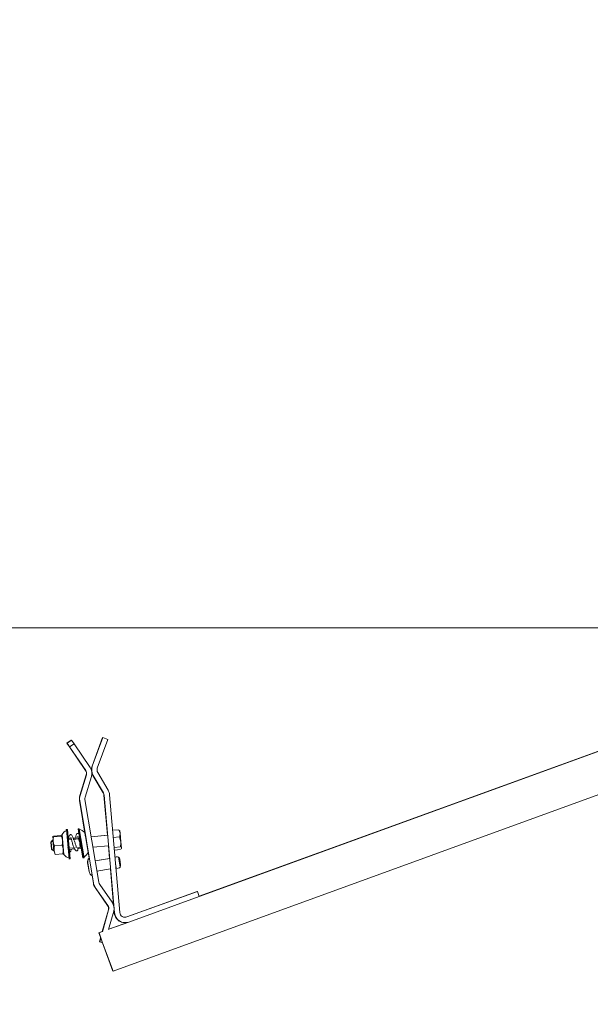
# Model space of a CAD drawing. Header units: millimetres. Extents: x -2674 to -2203, y -551 to -52.
# Tile 59 of 138: x -2342.28 to -2339.07, y -81.57 to -76.03. Entities that reach past the tile are written whole.
import ezdxf
from ezdxf.lldxf.tags import DXFTag

# ---------------------------------------------------------------- set-up
doc = ezdxf.new("R2010")
doc.units = ezdxf.units.MM
doc.layers.add('layer 1', color=7, linetype='Continuous')
tags = doc.linetypes.add('New Line22', pattern=[28.3, 19, -3.1, 3.1, -3.1]).pattern_tags.tags
tags[10:11] = [DXFTag(74, 4), DXFTag(75, 0), DXFTag(340, '0'), DXFTag(46, 1.0), DXFTag(50, 0.0), DXFTag(44, 0.0), DXFTag(45, 0.0)]
tags[8:9] = [DXFTag(74, 4), DXFTag(75, 0), DXFTag(340, '0'), DXFTag(46, 1.0), DXFTag(50, 0.0), DXFTag(44, 0.0), DXFTag(45, 0.0)]
tags[6:7] = [DXFTag(74, 4), DXFTag(75, 0), DXFTag(340, '0'), DXFTag(46, 1.0), DXFTag(50, 0.0), DXFTag(44, 0.0), DXFTag(45, 0.0)]
tags[4:5] = [DXFTag(74, 4), DXFTag(75, 0), DXFTag(340, '0'), DXFTag(46, 1.0), DXFTag(50, 0.0), DXFTag(44, 0.0), DXFTag(45, 0.0)]

msp = doc.modelspace()

# ---------------------------------------------------------------- linework, layer by layer
at = {"layer": 'layer 1', "linetype": 'New Line22', "lineweight": 9}
msp.add_open_spline([(-2339.3361, -73.8976), (-2339.3456, -73.8882), (-2339.3551, -73.8788), (-2339.3645, -73.8694), (-2339.3645, -73.8694), (-2341.2221, -72.0266), (-2344.3696, -72.2383), (-2346.4497, -73.7217), (-2346.4497, -73.7217), (-2349.6769, -76.023), (-2350.3351, -81.3852), (-2348.173, -84.6398), (-2348.173, -84.6398), (-2346.7912, -86.72), (-2344.2571, -87.9392), (-2344.2571, -90.5338), (-2344.2571, -90.5338), (-2344.2571, -90.5391), (-2344.2571, -90.5445), (-2344.2571, -90.5498), (-2344.2571, -90.5498), (-2344.2571, -94.7162), (-2341.154, -98.4901), (-2341.154, -102.6565), (-2341.154, -102.6565), (-2341.154, -102.6582), (-2341.154, -102.6599), (-2341.154, -102.6615)], degree=3, knots=[0, 0, 0, 0, 0.125, 0.125, 0.125, 0.125, 0.25, 0.25, 0.25, 0.25, 0.375, 0.375, 0.375, 0.375, 0.5, 0.5, 0.5, 0.5, 0.625, 0.625, 0.625, 0.625, 0.75, 0.75, 0.75, 0.75, 1, 1, 1, 1], dxfattribs=at)
at = {"layer": 'layer 1', "lineweight": 9}
for points, knots in [([(-2339.3176, -73.8186), (-2339.437, -73.7051), (-2339.5416, -73.608), (-2339.6577, -73.5138), (-2339.6577, -73.5138), (-2339.7683, -73.4241), (-2339.8893, -73.337), (-2340.0125, -73.2568), (-2340.0125, -73.2568), (-2340.1195, -73.1872), (-2340.2282, -73.1228), (-2340.3397, -73.063), (-2340.3397, -73.063), (-2340.4363, -73.0112), (-2340.535, -72.9628), (-2340.6351, -72.918), (-2340.6351, -72.918), (-2340.8254, -72.8328), (-2341.0212, -72.7605), (-2341.2204, -72.7008), (-2341.2204, -72.7008), (-2341.4141, -72.6427), (-2341.6111, -72.5966), (-2341.81, -72.5617), (-2341.81, -72.5617), (-2342.0729, -72.5155), (-2342.339, -72.4891), (-2342.6053, -72.4809), (-2342.6053, -72.4809), (-2342.8724, -72.4727), (-2343.1398, -72.4828), (-2343.4052, -72.5097), (-2343.4052, -72.5097), (-2343.6713, -72.5368), (-2343.9354, -72.5807), (-2344.1958, -72.6406), (-2344.1958, -72.6406), (-2344.4564, -72.7006), (-2344.7133, -72.7765), (-2344.9646, -72.8676), (-2344.9646, -72.8676), (-2345.2165, -72.959), (-2345.4629, -73.0656), (-2345.7018, -73.1873), (-2345.7018, -73.1873), (-2345.9481, -73.3127), (-2346.1864, -73.4541), (-2346.414, -73.6112), (-2346.414, -73.6112), (-2346.5314, -73.6922), (-2346.6458, -73.7774), (-2346.7572, -73.8665), (-2346.7572, -73.8665), (-2346.8732, -73.9593), (-2346.9858, -74.0564), (-2347.0949, -74.1574), (-2347.0949, -74.1574), (-2347.2087, -74.2628), (-2347.3187, -74.3725), (-2347.4247, -74.4861), (-2347.4247, -74.4861), (-2347.5273, -74.596), (-2347.6261, -74.7096), (-2347.7211, -74.8263), (-2347.7211, -74.8263), (-2347.7985, -74.9216), (-2347.8734, -75.0189), (-2347.9457, -75.1182), (-2347.9457, -75.1182), (-2348.0039, -75.198), (-2348.0604, -75.2791), (-2348.1152, -75.3613), (-2348.1152, -75.3613), (-2348.2066, -75.4985), (-2348.2934, -75.6388), (-2348.3755, -75.7819), (-2348.3755, -75.7819), (-2348.4697, -75.9461), (-2348.5579, -76.1139), (-2348.6399, -76.2846), (-2348.6399, -76.2846), (-2348.7238, -76.4592), (-2348.8014, -76.6368), (-2348.8727, -76.817), (-2348.8727, -76.817), (-2348.9468, -77.0041), (-2349.0142, -77.1939), (-2349.0749, -77.3859), (-2349.0749, -77.3859), (-2349.16, -77.6547), (-2349.2321, -77.9277), (-2349.2915, -78.2035), (-2349.2915, -78.2035), (-2349.3497, -78.4737), (-2349.3957, -78.7466), (-2349.4296, -79.0211), (-2349.4296, -79.0211), (-2349.4626, -79.2882), (-2349.4841, -79.5568), (-2349.4941, -79.8258), (-2349.4941, -79.8258), (-2349.5041, -80.0947), (-2349.5026, -80.3639), (-2349.4895, -80.6327), (-2349.4895, -80.6327), (-2349.4763, -80.9014), (-2349.4515, -81.1696), (-2349.4146, -81.4361), (-2349.4146, -81.4361), (-2349.3778, -81.7025), (-2349.3291, -81.9671), (-2349.2678, -82.2289), (-2349.2678, -82.2289), (-2349.2067, -82.4906), (-2349.1331, -82.7493), (-2349.0466, -83.0037), (-2349.0466, -83.0037), (-2348.9602, -83.2577), (-2348.8609, -83.5073), (-2348.7483, -83.7509), (-2348.7483, -83.7509), (-2348.6359, -83.9941), (-2348.5102, -84.2314), (-2348.3704, -84.4601), (-2348.3704, -84.4601), (-2348.2307, -84.6886), (-2348.0769, -84.9085), (-2347.9128, -85.1201), (-2347.9128, -85.1201), (-2347.7482, -85.3323), (-2347.5731, -85.5362), (-2347.3924, -85.7348), (-2347.3924, -85.7348), (-2347.2111, -85.9341), (-2347.0241, -86.1281), (-2346.8353, -86.3203), (-2346.8353, -86.3203), (-2346.646, -86.5129), (-2346.4549, -86.7037), (-2346.2657, -86.8965), (-2346.2657, -86.8965), (-2346.0772, -87.0886), (-2345.8906, -87.2828), (-2345.7106, -87.4831), (-2345.7106, -87.4831), (-2345.5319, -87.682), (-2345.3598, -87.8869), (-2345.2006, -88.1018), (-2345.2006, -88.1018), (-2345.0828, -88.2608), (-2344.9721, -88.4251), (-2344.8719, -88.5958), (-2344.8719, -88.5958), (-2344.7725, -88.7652), (-2344.6833, -88.9408), (-2344.6082, -89.1221), (-2344.6082, -89.1221), (-2344.5441, -89.2767), (-2344.4903, -89.4355), (-2344.4471, -89.5973), (-2344.4471, -89.5973), (-2344.4031, -89.7617), (-2344.3702, -89.9293), (-2344.3521, -90.0981), (-2344.3521, -90.0981), (-2344.336, -90.2487), (-2344.3318, -90.4003), (-2344.3284, -90.552)], [0, 0, 0, 0, 0.023256, 0.023256, 0.023256, 0.023256, 0.046512, 0.046512, 0.046512, 0.046512, 0.069767, 0.069767, 0.069767, 0.069767, 0.093023, 0.093023, 0.093023, 0.093023, 0.116279, 0.116279, 0.116279, 0.116279, 0.139535, 0.139535, 0.139535, 0.139535, 0.162791, 0.162791, 0.162791, 0.162791, 0.186047, 0.186047, 0.186047, 0.186047, 0.209302, 0.209302, 0.209302, 0.209302, 0.232558, 0.232558, 0.232558, 0.232558, 0.255814, 0.255814, 0.255814, 0.255814, 0.27907, 0.27907, 0.27907, 0.27907, 0.302326, 0.302326, 0.302326, 0.302326, 0.325581, 0.325581, 0.325581, 0.325581, 0.348837, 0.348837, 0.348837, 0.348837, 0.372093, 0.372093, 0.372093, 0.372093, 0.395349, 0.395349, 0.395349, 0.395349, 0.418605, 0.418605, 0.418605, 0.418605, 0.44186, 0.44186, 0.44186, 0.44186, 0.465116, 0.465116, 0.465116, 0.465116, 0.488372, 0.488372, 0.488372, 0.488372, 0.511628, 0.511628, 0.511628, 0.511628, 0.534884, 0.534884, 0.534884, 0.534884, 0.55814, 0.55814, 0.55814, 0.55814, 0.581395, 0.581395, 0.581395, 0.581395, 0.604651, 0.604651, 0.604651, 0.604651, 0.627907, 0.627907, 0.627907, 0.627907, 0.651163, 0.651163, 0.651163, 0.651163, 0.674419, 0.674419, 0.674419, 0.674419, 0.697674, 0.697674, 0.697674, 0.697674, 0.72093, 0.72093, 0.72093, 0.72093, 0.744186, 0.744186, 0.744186, 0.744186, 0.767442, 0.767442, 0.767442, 0.767442, 0.790698, 0.790698, 0.790698, 0.790698, 0.813953, 0.813953, 0.813953, 0.813953, 0.837209, 0.837209, 0.837209, 0.837209, 0.860465, 0.860465, 0.860465, 0.860465, 0.883721, 0.883721, 0.883721, 0.883721, 0.906977, 0.906977, 0.906977, 0.906977, 0.930233, 0.930233, 0.930233, 0.930233, 0.953488, 0.953488, 0.953488, 0.953488, 1, 1, 1, 1]), ([(-2344.1872, -90.5515), (-2344.1883, -90.4563), (-2344.1902, -90.3611), (-2344.1962, -90.2661), (-2344.1962, -90.2661), (-2344.2067, -90.097), (-2344.2301, -89.9284), (-2344.2646, -89.7622), (-2344.2646, -89.7622), (-2344.3041, -89.5719), (-2344.3582, -89.3848), (-2344.426, -89.2028), (-2344.426, -89.2028), (-2344.4934, -89.0221), (-2344.5743, -88.8465), (-2344.6658, -88.6767), (-2344.6658, -88.6767), (-2344.7577, -88.5063), (-2344.8602, -88.3418), (-2344.9704, -88.1827), (-2344.9704, -88.1827), (-2345.0815, -88.0222), (-2345.2005, -87.8673), (-2345.3245, -87.7166), (-2345.3245, -87.7166), (-2345.5033, -87.4995), (-2345.6926, -87.2912), (-2345.8863, -87.0873), (-2345.8863, -87.0873), (-2346.0809, -86.8826), (-2346.28, -86.6822), (-2346.4789, -86.4817), (-2346.4789, -86.4817), (-2346.6779, -86.2811), (-2346.8767, -86.0804), (-2347.0709, -85.8753), (-2347.0709, -85.8753), (-2347.2644, -85.671), (-2347.4533, -85.4624), (-2347.6327, -85.2456), (-2347.6327, -85.2456), (-2347.811, -85.0301), (-2347.9798, -84.8065), (-2348.1334, -84.5728), (-2348.1334, -84.5728), (-2348.2789, -84.3515), (-2348.4107, -84.121), (-2348.529, -83.884), (-2348.529, -83.884), (-2348.6478, -83.6462), (-2348.753, -83.4018), (-2348.8452, -83.1527), (-2348.8452, -83.1527), (-2348.9377, -82.9029), (-2349.017, -82.6484), (-2349.0839, -82.3906), (-2349.0839, -82.3906), (-2349.1508, -82.1325), (-2349.2052, -81.8713), (-2349.2475, -81.6081), (-2349.2475, -81.6081), (-2349.2898, -81.3446), (-2349.3201, -81.0792), (-2349.3386, -80.8131), (-2349.3386, -80.8131), (-2349.3571, -80.5469), (-2349.3639, -80.2799), (-2349.3593, -80.0132), (-2349.3593, -80.0132), (-2349.3546, -79.7464), (-2349.3384, -79.4798), (-2349.3108, -79.2144), (-2349.3108, -79.2144), (-2349.2827, -78.944), (-2349.2426, -78.6748), (-2349.1907, -78.4081), (-2349.1907, -78.4081), (-2349.137, -78.1329), (-2349.0707, -77.8602), (-2348.9914, -77.5915), (-2348.9914, -77.5915), (-2348.9342, -77.3974), (-2348.8702, -77.2053), (-2348.7993, -77.0159), (-2348.7993, -77.0159), (-2348.7316, -76.8349), (-2348.6577, -76.6563), (-2348.5773, -76.4807), (-2348.5773, -76.4807), (-2348.4985, -76.3082), (-2348.4134, -76.1386), (-2348.3221, -75.9725), (-2348.3221, -75.9725), (-2348.2396, -75.8224), (-2348.1519, -75.675), (-2348.0592, -75.5311), (-2348.0592, -75.5311), (-2348.0064, -75.4493), (-2347.952, -75.3685), (-2347.896, -75.2889), (-2347.896, -75.2889), (-2347.8316, -75.1975), (-2347.7649, -75.1076), (-2347.6961, -75.0195), (-2347.6961, -75.0195), (-2347.6098, -74.9089), (-2347.5201, -74.8011), (-2347.427, -74.6964), (-2347.427, -74.6964), (-2347.3235, -74.58), (-2347.2159, -74.4674), (-2347.1043, -74.3591), (-2347.1043, -74.3591), (-2346.9972, -74.2551), (-2346.8864, -74.1551), (-2346.7721, -74.0594), (-2346.7721, -74.0594), (-2346.6627, -73.9678), (-2346.5501, -73.8801), (-2346.4344, -73.7967), (-2346.4344, -73.7967), (-2346.211, -73.6356), (-2345.9763, -73.4904), (-2345.7333, -73.3614), (-2345.7333, -73.3614), (-2345.4979, -73.2364), (-2345.2548, -73.1266), (-2345.0059, -73.0322), (-2345.0059, -73.0322), (-2344.758, -72.9381), (-2344.5042, -72.8593), (-2344.2466, -72.7965), (-2344.2466, -72.7965), (-2344.0535, -72.7494), (-2343.8582, -72.7113), (-2343.6615, -72.6825), (-2343.6615, -72.6825), (-2343.4648, -72.6537), (-2343.2668, -72.6343), (-2343.0681, -72.6248), (-2343.0681, -72.6248), (-2342.87, -72.6154), (-2342.6712, -72.6158), (-2342.4729, -72.6267), (-2342.4729, -72.6267), (-2342.275, -72.6376), (-2342.0776, -72.6589), (-2341.8818, -72.6914), (-2341.8818, -72.6914), (-2341.6847, -72.7241), (-2341.4893, -72.7682), (-2341.2972, -72.8241), (-2341.2972, -72.8241), (-2341.0996, -72.8816), (-2340.9055, -72.9517), (-2340.7169, -73.0349), (-2340.7169, -73.0349), (-2340.6181, -73.0783), (-2340.5209, -73.1254), (-2340.4257, -73.1758), (-2340.4257, -73.1758), (-2340.316, -73.234), (-2340.2089, -73.2967), (-2340.1036, -73.3646), (-2340.1036, -73.3646), (-2339.9819, -73.4431), (-2339.8624, -73.5285), (-2339.7532, -73.6166), (-2339.7532, -73.6166), (-2339.6822, -73.6741), (-2339.6155, -73.7326), (-2339.547, -73.7955)], [0, 0, 0, 0, 0.022727, 0.022727, 0.022727, 0.022727, 0.045455, 0.045455, 0.045455, 0.045455, 0.068182, 0.068182, 0.068182, 0.068182, 0.090909, 0.090909, 0.090909, 0.090909, 0.113636, 0.113636, 0.113636, 0.113636, 0.136364, 0.136364, 0.136364, 0.136364, 0.159091, 0.159091, 0.159091, 0.159091, 0.181818, 0.181818, 0.181818, 0.181818, 0.204545, 0.204545, 0.204545, 0.204545, 0.227273, 0.227273, 0.227273, 0.227273, 0.25, 0.25, 0.25, 0.25, 0.272727, 0.272727, 0.272727, 0.272727, 0.295455, 0.295455, 0.295455, 0.295455, 0.318182, 0.318182, 0.318182, 0.318182, 0.340909, 0.340909, 0.340909, 0.340909, 0.363636, 0.363636, 0.363636, 0.363636, 0.386364, 0.386364, 0.386364, 0.386364, 0.409091, 0.409091, 0.409091, 0.409091, 0.431818, 0.431818, 0.431818, 0.431818, 0.454545, 0.454545, 0.454545, 0.454545, 0.477273, 0.477273, 0.477273, 0.477273, 0.5, 0.5, 0.5, 0.5, 0.522727, 0.522727, 0.522727, 0.522727, 0.545455, 0.545455, 0.545455, 0.545455, 0.568182, 0.568182, 0.568182, 0.568182, 0.590909, 0.590909, 0.590909, 0.590909, 0.613636, 0.613636, 0.613636, 0.613636, 0.636364, 0.636364, 0.636364, 0.636364, 0.659091, 0.659091, 0.659091, 0.659091, 0.681818, 0.681818, 0.681818, 0.681818, 0.704545, 0.704545, 0.704545, 0.704545, 0.727273, 0.727273, 0.727273, 0.727273, 0.75, 0.75, 0.75, 0.75, 0.772727, 0.772727, 0.772727, 0.772727, 0.795455, 0.795455, 0.795455, 0.795455, 0.818182, 0.818182, 0.818182, 0.818182, 0.840909, 0.840909, 0.840909, 0.840909, 0.863636, 0.863636, 0.863636, 0.863636, 0.886364, 0.886364, 0.886364, 0.886364, 0.909091, 0.909091, 0.909091, 0.909091, 0.931818, 0.931818, 0.931818, 0.931818, 0.954545, 0.954545, 0.954545, 0.954545, 1, 1, 1, 1]), ([(-2341.9658, -80.6745), (-2341.9668, -80.6713), (-2341.9677, -80.6686), (-2341.9687, -80.6656), (-2341.9687, -80.6656), (-2341.9697, -80.6627), (-2341.9708, -80.6595), (-2341.9719, -80.6564), (-2341.9719, -80.6564), (-2341.9738, -80.6507), (-2341.9758, -80.6451), (-2341.9776, -80.64), (-2341.9776, -80.64), (-2341.9792, -80.6357), (-2341.9806, -80.6317), (-2341.9822, -80.6283), (-2341.9822, -80.6283), (-2341.9835, -80.6253), (-2341.9848, -80.6227), (-2341.986, -80.6206), (-2341.986, -80.6206), (-2341.9876, -80.6179), (-2341.989, -80.616), (-2341.9914, -80.6149), (-2341.9914, -80.6149), (-2341.9924, -80.6144), (-2341.9936, -80.614), (-2341.9948, -80.614), (-2341.9948, -80.614), (-2341.9961, -80.614), (-2341.9974, -80.6144), (-2341.9985, -80.615), (-2341.9985, -80.615), (-2342.0001, -80.616), (-2342.0014, -80.6175), (-2342.0023, -80.6193), (-2342.0023, -80.6193), (-2342.0035, -80.6217), (-2342.0041, -80.6245), (-2342.0045, -80.6277), (-2342.0045, -80.6277), (-2342.0049, -80.6305), (-2342.0051, -80.6336), (-2342.0052, -80.637)], [0, 0, 0, 0, 0.083333, 0.083333, 0.083333, 0.083333, 0.166667, 0.166667, 0.166667, 0.166667, 0.25, 0.25, 0.25, 0.25, 0.333333, 0.333333, 0.333333, 0.333333, 0.416667, 0.416667, 0.416667, 0.416667, 0.5, 0.5, 0.5, 0.5, 0.583333, 0.583333, 0.583333, 0.583333, 0.666667, 0.666667, 0.666667, 0.666667, 0.75, 0.75, 0.75, 0.75, 0.833333, 0.833333, 0.833333, 0.833333, 1, 1, 1, 1]), ([(-2341.9471, -80.6132), (-2341.9485, -80.6109), (-2341.9498, -80.6093), (-2341.9519, -80.6083), (-2341.9519, -80.6083), (-2341.953, -80.6078), (-2341.9542, -80.6074), (-2341.9554, -80.6074), (-2341.9554, -80.6074), (-2341.9567, -80.6074), (-2341.958, -80.6078), (-2341.9591, -80.6084), (-2341.9591, -80.6084), (-2341.9606, -80.6094), (-2341.9619, -80.611), (-2341.9628, -80.6127), (-2341.9628, -80.6127), (-2341.964, -80.6151), (-2341.9646, -80.618), (-2341.9651, -80.6211), (-2341.9651, -80.6211), (-2341.9656, -80.6248), (-2341.9658, -80.6291), (-2341.9659, -80.6338)], [0, 0, 0, 0, 0.142857, 0.142857, 0.142857, 0.142857, 0.285714, 0.285714, 0.285714, 0.285714, 0.428571, 0.428571, 0.428571, 0.428571, 0.571429, 0.571429, 0.571429, 0.571429, 0.714286, 0.714286, 0.714286, 0.714286, 1, 1, 1, 1]), ([(-2341.9938, -80.6288), (-2341.9937, -80.629), (-2341.9936, -80.6294), (-2341.9935, -80.6299), (-2341.9935, -80.6299), (-2341.9933, -80.6307), (-2341.9929, -80.6319), (-2341.9925, -80.6335), (-2341.9925, -80.6335), (-2341.992, -80.6356), (-2341.9914, -80.6383), (-2341.9906, -80.6415), (-2341.9906, -80.6415), (-2341.9902, -80.6435), (-2341.9897, -80.6456), (-2341.9891, -80.6478), (-2341.9891, -80.6478), (-2341.9884, -80.6504), (-2341.9876, -80.6532), (-2341.9867, -80.6561), (-2341.9867, -80.6561), (-2341.9858, -80.6594), (-2341.9847, -80.6629), (-2341.9837, -80.6663), (-2341.9837, -80.6663), (-2341.9826, -80.6699), (-2341.9815, -80.6733), (-2341.9802, -80.6773)], [0, 0, 0, 0, 0.125, 0.125, 0.125, 0.125, 0.25, 0.25, 0.25, 0.25, 0.375, 0.375, 0.375, 0.375, 0.5, 0.5, 0.5, 0.5, 0.625, 0.625, 0.625, 0.625, 0.75, 0.75, 0.75, 0.75, 1, 1, 1, 1]), ([(-2341.9543, -80.6223), (-2341.9543, -80.6224), (-2341.9542, -80.6228), (-2341.9541, -80.6233), (-2341.9541, -80.6233), (-2341.9538, -80.6241), (-2341.9535, -80.6253), (-2341.9531, -80.6269), (-2341.9531, -80.6269), (-2341.9525, -80.629), (-2341.9519, -80.6317), (-2341.9512, -80.6349), (-2341.9512, -80.6349), (-2341.9507, -80.6369), (-2341.9502, -80.639), (-2341.9496, -80.6412), (-2341.9496, -80.6412), (-2341.9489, -80.6438), (-2341.9481, -80.6466), (-2341.9473, -80.6495), (-2341.9473, -80.6495), (-2341.9463, -80.6529), (-2341.9453, -80.6563), (-2341.9442, -80.6597), (-2341.9442, -80.6597), (-2341.9431, -80.6633), (-2341.942, -80.6667), (-2341.9407, -80.6708)], [0, 0, 0, 0, 0.125, 0.125, 0.125, 0.125, 0.25, 0.25, 0.25, 0.25, 0.375, 0.375, 0.375, 0.375, 0.5, 0.5, 0.5, 0.5, 0.625, 0.625, 0.625, 0.625, 0.75, 0.75, 0.75, 0.75, 1, 1, 1, 1]), ([(-2341.9407, -80.6708), (-2341.9389, -80.6757), (-2341.9373, -80.6799), (-2341.9355, -80.6836), (-2341.9355, -80.6836), (-2341.9355, -80.6837), (-2341.9355, -80.6837), (-2341.9354, -80.6838)], [0, 0, 0, 0, 0.333333, 0.333333, 0.333333, 0.333333, 1, 1, 1, 1]), ([(-2342.0032, -80.6962), (-2342.003, -80.6951), (-2342.003, -80.6935), (-2342.0031, -80.6916), (-2342.0031, -80.6916), (-2342.0034, -80.6888), (-2342.0042, -80.6853), (-2342.0052, -80.6811)], [0, 0, 0, 0, 0.333333, 0.333333, 0.333333, 0.333333, 1, 1, 1, 1]), ([(-2342.0011, -80.7126), (-2342.001, -80.7126), (-2342.0009, -80.7126), (-2342.0008, -80.7126), (-2342.0008, -80.7126), (-2341.9999, -80.7126), (-2341.9986, -80.7122), (-2341.9976, -80.7117), (-2341.9976, -80.7117), (-2341.9962, -80.7109), (-2341.9954, -80.7098), (-2341.9946, -80.7084), (-2341.9946, -80.7084), (-2341.9935, -80.7062), (-2341.9926, -80.7033), (-2341.9919, -80.6999), (-2341.9919, -80.6999), (-2341.9917, -80.6989), (-2341.9916, -80.6978), (-2341.9914, -80.6967)], [0, 0, 0, 0, 0.166667, 0.166667, 0.166667, 0.166667, 0.333333, 0.333333, 0.333333, 0.333333, 0.5, 0.5, 0.5, 0.5, 0.666667, 0.666667, 0.666667, 0.666667, 1, 1, 1, 1]), ([(-2341.9802, -80.6773), (-2341.9783, -80.6823), (-2341.9767, -80.6865), (-2341.9749, -80.6902), (-2341.9749, -80.6902), (-2341.9733, -80.6937), (-2341.9715, -80.6967), (-2341.9698, -80.6992), (-2341.9698, -80.6992), (-2341.9685, -80.7012), (-2341.9671, -80.7027), (-2341.9659, -80.7039), (-2341.9659, -80.7039), (-2341.9649, -80.7047), (-2341.964, -80.7053), (-2341.9631, -80.7056), (-2341.9631, -80.7056), (-2341.9626, -80.7059), (-2341.962, -80.706), (-2341.9614, -80.706), (-2341.9614, -80.706), (-2341.9604, -80.706), (-2341.9591, -80.7056), (-2341.9581, -80.7051), (-2341.9581, -80.7051), (-2341.9568, -80.7043), (-2341.956, -80.7032), (-2341.9552, -80.7018), (-2341.9552, -80.7018), (-2341.9541, -80.6996), (-2341.9531, -80.6967), (-2341.9525, -80.6933), (-2341.9525, -80.6933), (-2341.9524, -80.6932), (-2341.9524, -80.6931), (-2341.9524, -80.693)], [0, 0, 0, 0, 0.1, 0.1, 0.1, 0.1, 0.2, 0.2, 0.2, 0.2, 0.3, 0.3, 0.3, 0.3, 0.4, 0.4, 0.4, 0.4, 0.5, 0.5, 0.5, 0.5, 0.6, 0.6, 0.6, 0.6, 0.7, 0.7, 0.7, 0.7, 0.8, 0.8, 0.8, 0.8, 1, 1, 1, 1]), ([(-2341.9637, -80.6896), (-2341.9636, -80.6885), (-2341.9635, -80.6869), (-2341.9637, -80.685), (-2341.9637, -80.685), (-2341.964, -80.6822), (-2341.9648, -80.6787), (-2341.9658, -80.6745)], [0, 0, 0, 0, 0.333333, 0.333333, 0.333333, 0.333333, 1, 1, 1, 1]), ([(-2341.7483, -81.0551), (-2341.7467, -81.0737), (-2341.7365, -81.0904), (-2341.7208, -81.1005), (-2341.7208, -81.1005), (-2341.7051, -81.1105), (-2341.6856, -81.1126), (-2341.668, -81.1062)], [0, 0, 0, 0, 0.333333, 0.333333, 0.333333, 0.333333, 1, 1, 1, 1]), ([(-2341.7184, -81.0525), (-2341.7176, -81.0618), (-2341.7125, -81.0701), (-2341.7047, -81.0752), (-2341.7047, -81.0752), (-2341.6968, -81.0802), (-2341.6871, -81.0812), (-2341.6783, -81.078)], [0, 0, 0, 0, 0.333333, 0.333333, 0.333333, 0.333333, 1, 1, 1, 1])]:
    msp.add_open_spline(points, degree=3, knots=knots, dxfattribs=at)
for points in [[(-2337.77, -79.4515), (-2337.77, -79.4515), (-2364.0072, -79.4515), (-2364.0072, -79.4515)], [(-2341.2718, -80.9616), (-2341.2718, -80.9616), (-2338.232, -79.8552), (-2338.232, -79.8552)], [(-2341.2717, -80.962), (-2341.2717, -80.962), (-2338.2308, -79.8552), (-2338.2308, -79.8552)], [(-2341.9917, -80.083), (-2341.9917, -80.083), (-2342.0164, -80.1), (-2342.0164, -80.1)], [(-2342.002, -80.1209), (-2342.002, -80.1209), (-2342.0164, -80.1), (-2342.0164, -80.1)], [(-2341.9904, -80.083), (-2341.9904, -80.083), (-2342.0151, -80.1), (-2342.0151, -80.1)], [(-2342.0008, -80.1209), (-2342.0008, -80.1209), (-2342.0151, -80.1), (-2342.0151, -80.1)], [(-2341.976, -80.1039), (-2341.976, -80.1039), (-2342.0008, -80.1209), (-2342.0008, -80.1209)], [(-2341.9913, -80.0836), (-2341.9913, -80.0836), (-2341.9917, -80.083), (-2341.9917, -80.083)], [(-2341.976, -80.1039), (-2341.976, -80.1039), (-2341.9904, -80.083), (-2341.9904, -80.083)], [(-2341.976, -80.1039), (-2341.976, -80.1039), (-2341.8854, -80.2359), (-2341.8854, -80.2359)], [(-2341.8745, -80.23), (-2341.8745, -80.23), (-2341.8158, -80.0686), (-2341.8158, -80.0686)], [(-2341.8733, -80.23), (-2341.8733, -80.23), (-2341.8146, -80.0686), (-2341.8146, -80.0686)], [(-2341.8451, -80.2402), (-2341.8451, -80.2402), (-2341.7864, -80.0789), (-2341.7864, -80.0789)], [(-2341.8147, -80.069), (-2341.8147, -80.069), (-2341.8158, -80.0686), (-2341.8158, -80.0686)], [(-2341.7864, -80.0789), (-2341.7864, -80.0789), (-2341.8146, -80.0686), (-2341.8146, -80.0686)], [(-2341.7568, -81.3833), (-2341.7568, -81.3833), (-2338.1803, -80.0815), (-2338.1803, -80.0815)], [(-2342.0012, -80.1203), (-2342.0012, -80.1203), (-2342.002, -80.1209), (-2342.002, -80.1209)], [(-2342.002, -80.1209), (-2342.002, -80.1209), (-2341.9114, -80.2528), (-2341.9114, -80.2528)], [(-2342.0008, -80.1209), (-2342.0008, -80.1209), (-2341.9101, -80.2528), (-2341.9101, -80.2528)], [(-2341.8733, -80.23), (-2341.8794, -80.2468), (-2341.8777, -80.2655), (-2341.8686, -80.2809)], [(-2341.8745, -80.23), (-2341.8769, -80.2365), (-2341.8781, -80.2434), (-2341.8781, -80.2504)], [(-2341.9075, -80.2787), (-2341.9075, -80.2787), (-2341.9434, -80.3945), (-2341.9434, -80.3945)], [(-2341.9062, -80.2787), (-2341.9062, -80.2787), (-2341.9421, -80.3945), (-2341.9421, -80.3945)], [(-2341.9075, -80.2787), (-2341.9047, -80.27), (-2341.9062, -80.2604), (-2341.9114, -80.2528)], [(-2341.9062, -80.2787), (-2341.9035, -80.27), (-2341.9049, -80.2604), (-2341.9101, -80.2528)], [(-2341.8776, -80.2876), (-2341.8721, -80.2701), (-2341.875, -80.251), (-2341.8854, -80.2359)], [(-2341.8749, -80.27), (-2341.8736, -80.2738), (-2341.8719, -80.2775), (-2341.8699, -80.2809)], [(-2341.8116, -80.38), (-2341.8116, -80.38), (-2341.8699, -80.2809), (-2341.8699, -80.2809)], [(-2341.8103, -80.38), (-2341.8103, -80.38), (-2341.8686, -80.2809), (-2341.8686, -80.2809)], [(-2341.8451, -80.2402), (-2341.8482, -80.2487), (-2341.8473, -80.258), (-2341.8428, -80.2657)], [(-2341.7845, -80.3648), (-2341.7845, -80.3648), (-2341.8428, -80.2657), (-2341.8428, -80.2657)], [(-2341.8776, -80.2876), (-2341.8776, -80.2876), (-2341.9135, -80.4034), (-2341.9135, -80.4034)], [(-2341.9434, -80.3945), (-2341.9461, -80.4034), (-2341.9468, -80.4129), (-2341.9452, -80.4222)], [(-2341.9421, -80.3945), (-2341.9449, -80.4034), (-2341.9455, -80.4129), (-2341.944, -80.4222)], [(-2341.8075, -80.3926), (-2341.8079, -80.3881), (-2341.8093, -80.3838), (-2341.8116, -80.38)], [(-2341.8063, -80.3926), (-2341.8067, -80.3881), (-2341.8081, -80.3838), (-2341.8103, -80.38)], [(-2341.7878, -80.6184), (-2341.7878, -80.6184), (-2341.8075, -80.3926), (-2341.8075, -80.3926)], [(-2341.7483, -81.0551), (-2341.7483, -81.0551), (-2341.8063, -80.3926), (-2341.8063, -80.3926)], [(-2341.7764, -80.39), (-2341.7772, -80.3811), (-2341.7799, -80.3725), (-2341.7845, -80.3648)], [(-2341.7184, -81.0525), (-2341.7184, -81.0525), (-2341.7764, -80.39), (-2341.7764, -80.39)], [(-2341.9452, -80.4222), (-2341.9452, -80.4222), (-2341.9107, -80.6291), (-2341.9107, -80.6291)], [(-2341.944, -80.4222), (-2341.944, -80.4222), (-2341.8662, -80.8879), (-2341.8662, -80.8879)], [(-2341.9135, -80.4034), (-2341.9149, -80.4079), (-2341.9152, -80.4126), (-2341.9144, -80.4172)], [(-2341.9144, -80.4172), (-2341.9144, -80.4172), (-2341.8366, -80.8829), (-2341.8366, -80.8829)], [(-2342.0438, -80.6202), (-2342.0438, -80.6202), (-2342.0443, -80.6142), (-2342.0443, -80.6142)], [(-2342.018, -80.5903), (-2342.0302, -80.5971), (-2342.0386, -80.6051), (-2342.043, -80.6142)], [(-2342.043, -80.6142), (-2342.043, -80.6142), (-2342.0332, -80.7266), (-2342.0332, -80.7266)], [(-2342.0135, -80.5849), (-2342.0135, -80.5849), (-2342.0196, -80.5854), (-2342.0196, -80.5854)], [(-2342.0192, -80.5903), (-2342.0192, -80.5903), (-2342.0196, -80.5854), (-2342.0196, -80.5854)], [(-2342.0123, -80.5849), (-2342.0123, -80.5849), (-2342.0184, -80.5854), (-2342.0184, -80.5854)], [(-2342.0184, -80.5854), (-2342.0184, -80.5854), (-2342.0039, -80.7507), (-2342.0039, -80.7507)], [(-2342.0135, -80.585), (-2342.0135, -80.585), (-2342.0135, -80.5849), (-2342.0135, -80.5849)], [(-2342.0123, -80.5849), (-2342.0123, -80.5849), (-2341.9978, -80.7501), (-2341.9978, -80.7501)], [(-2341.9476, -80.5812), (-2341.9476, -80.5812), (-2341.9536, -80.5822), (-2341.9536, -80.5822)], [(-2341.9536, -80.5822), (-2341.9536, -80.5822), (-2341.9488, -80.611), (-2341.9488, -80.611)], [(-2341.9463, -80.5812), (-2341.9463, -80.5812), (-2341.9524, -80.5822), (-2341.9524, -80.5822)], [(-2341.9251, -80.7458), (-2341.9251, -80.7458), (-2341.9524, -80.5822), (-2341.9524, -80.5822)], [(-2341.9476, -80.5812), (-2341.9476, -80.5812), (-2341.9476, -80.5814), (-2341.9476, -80.5814)], [(-2341.919, -80.7448), (-2341.919, -80.7448), (-2341.9463, -80.5812), (-2341.9463, -80.5812)], [(-2341.9153, -80.603), (-2341.9245, -80.5937), (-2341.9346, -80.5881), (-2341.9455, -80.5861)], [(-2341.8967, -80.7142), (-2341.8967, -80.7142), (-2341.9153, -80.603), (-2341.9153, -80.603)], [(-2341.7865, -80.6183), (-2341.7865, -80.6183), (-2341.8795, -80.6264), (-2341.8795, -80.6264)], [(-2341.7878, -80.6183), (-2341.7878, -80.6183), (-2341.8795, -80.6263), (-2341.8795, -80.6263)], [(-2341.7235, -80.587), (-2341.7235, -80.587), (-2341.7589, -80.5901), (-2341.7589, -80.5901)], [(-2341.7247, -80.587), (-2341.7247, -80.587), (-2341.7589, -80.5899), (-2341.7589, -80.5899)], [(-2341.7235, -80.587), (-2341.7235, -80.587), (-2341.7173, -80.607), (-2341.7173, -80.607)], [(-2341.7199, -80.6278), (-2341.7177, -80.6211), (-2341.7168, -80.614), (-2341.7173, -80.607)], [(-2341.7186, -80.5922), (-2341.7186, -80.5922), (-2341.7197, -80.5906), (-2341.7197, -80.5906)], [(-2341.7173, -80.607), (-2341.7173, -80.607), (-2341.7186, -80.5922), (-2341.7186, -80.5922)], [(-2341.713, -80.6552), (-2341.713, -80.6552), (-2341.7173, -80.607), (-2341.7173, -80.607)], [(-2342.0966, -80.6453), (-2342.0966, -80.6453), (-2342.1057, -80.6561), (-2342.1057, -80.6561)], [(-2342.1022, -80.696), (-2342.1022, -80.696), (-2342.1057, -80.6561), (-2342.1057, -80.6561)], [(-2342.0954, -80.6453), (-2342.0954, -80.6453), (-2342.1045, -80.6561), (-2342.1045, -80.6561)], [(-2342.1045, -80.6561), (-2342.1045, -80.6561), (-2342.101, -80.696), (-2342.101, -80.696)], [(-2342.0942, -80.6512), (-2342.0942, -80.6512), (-2342.1022, -80.6519), (-2342.1022, -80.6519)], [(-2342.0929, -80.6512), (-2342.0929, -80.6512), (-2342.1009, -80.6519), (-2342.1009, -80.6519)], [(-2342.0947, -80.6451), (-2342.0947, -80.6451), (-2342.0966, -80.6453), (-2342.0966, -80.6453)], [(-2342.0966, -80.6453), (-2342.0966, -80.6453), (-2342.0965, -80.6466), (-2342.0965, -80.6466)], [(-2342.0964, -80.6253), (-2342.0964, -80.6253), (-2342.0958, -80.633), (-2342.0958, -80.633)], [(-2342.0935, -80.6451), (-2342.0935, -80.6451), (-2342.0954, -80.6453), (-2342.0954, -80.6453)], [(-2342.0901, -80.7051), (-2342.0901, -80.7051), (-2342.0954, -80.6453), (-2342.0954, -80.6453)], [(-2342.0945, -80.633), (-2342.0945, -80.633), (-2342.0952, -80.6253), (-2342.0952, -80.6253)], [(-2342.0906, -80.626), (-2342.095, -80.643), (-2342.0935, -80.661), (-2342.0861, -80.6769)], [(-2342.092, -80.6237), (-2342.092, -80.6237), (-2342.0492, -80.6199), (-2342.0492, -80.6199)], [(-2342.0908, -80.6237), (-2342.0908, -80.6237), (-2342.048, -80.6199), (-2342.048, -80.6199)], [(-2342.0906, -80.626), (-2342.0906, -80.626), (-2342.0478, -80.6223), (-2342.0478, -80.6223)], [(-2342.0861, -80.6769), (-2342.0861, -80.6769), (-2342.0433, -80.6732), (-2342.0433, -80.6732)], [(-2342.0433, -80.6732), (-2342.0389, -80.6562), (-2342.0405, -80.6382), (-2342.0478, -80.6223)], [(-2342.0347, -80.7202), (-2342.0347, -80.7202), (-2342.0434, -80.6208), (-2342.0434, -80.6208)], [(-2342.0391, -80.7218), (-2342.0346, -80.7056), (-2342.0361, -80.6884), (-2342.0433, -80.6732)], [(-2342.0407, -80.6404), (-2342.0407, -80.6404), (-2342.0417, -80.6405), (-2342.0417, -80.6405)], [(-2342.0407, -80.6405), (-2342.0407, -80.6405), (-2342.0417, -80.6406), (-2342.0417, -80.6406)], [(-2342.0402, -80.6465), (-2342.0402, -80.6465), (-2342.0411, -80.6466), (-2342.0411, -80.6466)], [(-2342.0402, -80.6466), (-2342.0402, -80.6466), (-2342.0411, -80.6467), (-2342.0411, -80.6467)], [(-2341.9919, -80.6362), (-2341.9919, -80.6362), (-2342.0077, -80.6376), (-2342.0077, -80.6376)], [(-2342.0051, -80.6373), (-2342.0051, -80.6373), (-2342.0077, -80.6375), (-2342.0077, -80.6375)], [(-2341.9913, -80.6424), (-2341.9913, -80.6424), (-2342.0071, -80.6437), (-2342.0071, -80.6437)], [(-2342.0046, -80.6434), (-2342.0046, -80.6434), (-2342.0071, -80.6436), (-2342.0071, -80.6436)], [(-2341.9659, -80.6339), (-2341.9659, -80.6339), (-2341.9807, -80.6352), (-2341.9807, -80.6352)], [(-2341.9653, -80.64), (-2341.9653, -80.64), (-2341.9802, -80.6413), (-2341.9802, -80.6413)], [(-2341.9517, -80.6327), (-2341.9517, -80.6327), (-2341.9795, -80.6352), (-2341.9795, -80.6352)], [(-2341.9512, -80.6388), (-2341.9512, -80.6388), (-2341.979, -80.6413), (-2341.979, -80.6413)], [(-2341.9459, -80.6322), (-2341.9459, -80.6322), (-2341.9407, -80.692), (-2341.9407, -80.692)], [(-2341.9094, -80.629), (-2341.9094, -80.629), (-2341.9109, -80.6292), (-2341.9109, -80.6292)], [(-2341.9107, -80.629), (-2341.9107, -80.629), (-2341.9109, -80.629), (-2341.9109, -80.629)], [(-2341.7199, -80.6278), (-2341.7199, -80.6278), (-2341.7553, -80.6309), (-2341.7553, -80.6309)], [(-2341.7199, -80.6278), (-2341.7199, -80.6278), (-2341.713, -80.6552), (-2341.713, -80.6552)], [(-2341.7151, -80.6833), (-2341.713, -80.6741), (-2341.7123, -80.6646), (-2341.713, -80.6552)], [(-2341.71, -80.6902), (-2341.71, -80.6902), (-2341.713, -80.6552), (-2341.713, -80.6552)], [(-2342.1022, -80.696), (-2342.1022, -80.696), (-2342.0914, -80.7051), (-2342.0914, -80.7051)], [(-2342.101, -80.696), (-2342.101, -80.696), (-2342.0901, -80.7051), (-2342.0901, -80.7051)], [(-2342.0908, -80.6989), (-2342.0908, -80.6989), (-2342.098, -80.6995), (-2342.098, -80.6995)], [(-2342.0888, -80.6988), (-2342.0888, -80.6988), (-2342.0968, -80.6995), (-2342.0968, -80.6995)], [(-2342.0915, -80.7039), (-2342.0915, -80.7039), (-2342.0914, -80.7051), (-2342.0914, -80.7051)], [(-2342.0914, -80.7051), (-2342.0914, -80.7051), (-2342.0903, -80.705), (-2342.0903, -80.705)], [(-2342.0861, -80.6769), (-2342.0906, -80.6931), (-2342.0891, -80.7104), (-2342.0819, -80.7255)], [(-2342.0901, -80.7051), (-2342.0901, -80.7051), (-2342.0882, -80.7049), (-2342.0882, -80.7049)], [(-2342.0819, -80.7255), (-2342.0819, -80.7255), (-2342.0391, -80.7218), (-2342.0391, -80.7218)], [(-2342.036, -80.6942), (-2342.036, -80.6942), (-2342.037, -80.6943), (-2342.037, -80.6943)], [(-2342.0364, -80.7004), (-2342.0364, -80.7004), (-2342.0355, -80.7003), (-2342.0355, -80.7003)], [(-2342.0344, -80.7266), (-2342.0344, -80.7266), (-2342.0349, -80.7212), (-2342.0349, -80.7212)], [(-2342.0332, -80.7266), (-2342.0247, -80.7365), (-2342.0151, -80.7429), (-2342.0044, -80.7457)], [(-2342.0119, -80.6855), (-2342.0111, -80.6853), (-2342.0104, -80.6852), (-2342.0097, -80.6849)], [(-2341.9729, -80.6886), (-2341.9729, -80.6886), (-2342.0019, -80.6912), (-2342.0019, -80.6912)], [(-2342.0014, -80.6973), (-2342.0014, -80.6973), (-2341.9724, -80.6948), (-2341.9724, -80.6948)], [(-2341.9412, -80.6859), (-2341.9412, -80.6859), (-2341.9572, -80.6873), (-2341.9572, -80.6873)], [(-2341.9567, -80.6934), (-2341.9567, -80.6934), (-2341.9342, -80.6914), (-2341.9342, -80.6914)], [(-2341.9354, -80.6914), (-2341.9354, -80.6914), (-2341.9263, -80.7458), (-2341.9263, -80.7458)], [(-2341.9198, -80.7399), (-2341.9081, -80.7322), (-2341.9004, -80.7237), (-2341.8967, -80.7142)], [(-2341.901, -80.6885), (-2341.901, -80.6885), (-2341.8995, -80.6884), (-2341.8995, -80.6884)], [(-2341.9007, -80.6885), (-2341.9007, -80.6885), (-2341.8909, -80.7474), (-2341.8909, -80.7474)], [(-2341.8695, -80.6858), (-2341.8695, -80.6858), (-2341.7813, -80.678), (-2341.7813, -80.678)], [(-2341.7764, -80.7488), (-2341.7764, -80.7488), (-2341.7825, -80.6782), (-2341.7825, -80.6782)], [(-2341.7151, -80.6833), (-2341.7151, -80.6833), (-2341.7505, -80.6864), (-2341.7505, -80.6864)], [(-2341.7138, -80.6979), (-2341.7138, -80.6979), (-2341.7492, -80.701), (-2341.7492, -80.701)], [(-2341.7107, -80.6937), (-2341.7107, -80.6937), (-2341.7098, -80.6919), (-2341.7098, -80.6919)], [(-2342.0052, -80.7507), (-2342.0052, -80.7507), (-2342.0039, -80.7506), (-2342.0039, -80.7506)], [(-2342.0039, -80.7507), (-2342.0039, -80.7507), (-2341.9978, -80.7501), (-2341.9978, -80.7501)], [(-2341.9263, -80.7458), (-2341.9263, -80.7458), (-2341.9251, -80.7456), (-2341.9251, -80.7456)], [(-2341.9251, -80.7458), (-2341.9251, -80.7458), (-2341.919, -80.7448), (-2341.919, -80.7448)], [(-2341.891, -80.7463), (-2341.8982, -80.7534), (-2341.9015, -80.7635), (-2341.8998, -80.7734)], [(-2341.8898, -80.7463), (-2341.897, -80.7534), (-2341.9002, -80.7635), (-2341.8986, -80.7734)], [(-2341.8916, -80.8228), (-2341.8916, -80.8228), (-2341.8998, -80.7734), (-2341.8998, -80.7734)], [(-2341.8986, -80.7734), (-2341.8986, -80.7734), (-2341.8903, -80.8228), (-2341.8903, -80.8228)], [(-2341.7751, -80.7486), (-2341.7751, -80.7486), (-2341.8568, -80.7622), (-2341.8568, -80.7622)], [(-2341.7764, -80.7486), (-2341.7764, -80.7486), (-2341.8568, -80.762), (-2341.8568, -80.762)], [(-2341.7374, -80.7395), (-2341.7374, -80.7395), (-2341.7457, -80.7409), (-2341.7457, -80.7409)], [(-2341.7387, -80.7395), (-2341.7387, -80.7395), (-2341.7457, -80.7407), (-2341.7457, -80.7407)], [(-2341.7348, -80.7393), (-2341.7361, -80.7392), (-2341.7374, -80.7393), (-2341.7387, -80.7395)], [(-2341.7251, -80.7414), (-2341.7289, -80.7395), (-2341.7332, -80.7388), (-2341.7374, -80.7395)], [(-2341.7251, -80.7414), (-2341.7251, -80.7414), (-2341.7159, -80.7967), (-2341.7159, -80.7967)], [(-2341.719, -80.7528), (-2341.7198, -80.7484), (-2341.7219, -80.7444), (-2341.7251, -80.7414)], [(-2341.7138, -80.784), (-2341.7138, -80.784), (-2341.719, -80.7528), (-2341.719, -80.7528)], [(-2341.7159, -80.7967), (-2341.7138, -80.7928), (-2341.7131, -80.7883), (-2341.7138, -80.784)], [(-2341.8916, -80.8228), (-2341.8899, -80.8327), (-2341.8835, -80.8412), (-2341.8744, -80.8456)], [(-2341.8903, -80.8228), (-2341.8887, -80.8327), (-2341.8823, -80.8412), (-2341.8732, -80.8456)], [(-2341.8472, -80.8198), (-2341.8472, -80.8198), (-2341.77, -80.8069), (-2341.77, -80.8069)], [(-2341.7533, -81.0122), (-2341.7533, -81.0122), (-2341.7713, -80.8071), (-2341.7713, -80.8071)], [(-2341.7418, -80.7853), (-2341.7418, -80.7853), (-2341.7386, -80.8044), (-2341.7386, -80.8044)], [(-2341.7404, -80.8019), (-2341.7404, -80.8019), (-2341.7391, -80.8017), (-2341.7391, -80.8017)], [(-2341.7399, -80.8044), (-2341.7399, -80.8044), (-2341.7403, -80.8017), (-2341.7403, -80.8017)], [(-2341.7399, -80.8044), (-2341.7399, -80.8044), (-2341.7387, -80.8042), (-2341.7387, -80.8042)], [(-2341.7386, -80.8044), (-2341.7386, -80.8044), (-2341.7269, -80.8024), (-2341.7269, -80.8024)], [(-2341.7269, -80.8024), (-2341.7227, -80.8017), (-2341.7189, -80.7997), (-2341.7159, -80.7967)], [(-2341.8746, -80.8449), (-2341.8746, -80.8449), (-2341.8674, -80.8879), (-2341.8674, -80.8879)], [(-2341.8674, -80.8879), (-2341.866, -80.8967), (-2341.8625, -80.9051), (-2341.8574, -80.9124)], [(-2341.8662, -80.8879), (-2341.8647, -80.8967), (-2341.8613, -80.9051), (-2341.8562, -80.9124)], [(-2341.8366, -80.8829), (-2341.8359, -80.8873), (-2341.8342, -80.8915), (-2341.8316, -80.8952)], [(-2341.8316, -80.8952), (-2341.8316, -80.8952), (-2341.7615, -80.9954), (-2341.7615, -80.9954)], [(-2341.8574, -80.9124), (-2341.8574, -80.9124), (-2341.7873, -81.0126), (-2341.7873, -81.0126)], [(-2341.8562, -80.9124), (-2341.8562, -80.9124), (-2341.7861, -81.0126), (-2341.7861, -81.0126)], [(-2341.2832, -80.9338), (-2341.2832, -80.9338), (-2341.6795, -81.078), (-2341.6795, -81.078)], [(-2341.2819, -80.9338), (-2341.2819, -80.9338), (-2341.6783, -81.078), (-2341.6783, -81.078)], [(-2341.2832, -80.9338), (-2341.2832, -80.9338), (-2341.283, -80.9342), (-2341.283, -80.9342)], [(-2341.2819, -80.9338), (-2341.2819, -80.9338), (-2341.2717, -80.962), (-2341.2717, -80.962)], [(-2341.7529, -81.0458), (-2341.7481, -81.0286), (-2341.7512, -81.0101), (-2341.7615, -80.9954)], [(-2341.2717, -80.962), (-2341.2717, -80.962), (-2341.668, -81.1062), (-2341.668, -81.1062)], [(-2341.783, -81.0378), (-2341.783, -81.0378), (-2341.8171, -81.1605), (-2341.8171, -81.1605)], [(-2341.7818, -81.0378), (-2341.7818, -81.0378), (-2341.816, -81.161), (-2341.816, -81.161)], [(-2341.783, -81.0378), (-2341.7806, -81.0292), (-2341.7822, -81.0199), (-2341.7873, -81.0126)], [(-2341.7818, -81.0378), (-2341.7794, -81.0292), (-2341.781, -81.0199), (-2341.7861, -81.0126)], [(-2341.7529, -81.0458), (-2341.7529, -81.0458), (-2341.7813, -81.1484), (-2341.7813, -81.1484)], [(-2341.7496, -81.0551), (-2341.7496, -81.0551), (-2341.7511, -81.0372), (-2341.7511, -81.0372)], [(-2341.7496, -81.0551), (-2341.7468, -81.0863), (-2341.7205, -81.1102), (-2341.6892, -81.1099)], [(-2341.7811, -81.1474), (-2341.7811, -81.1474), (-2341.668, -81.1062), (-2341.668, -81.1062)], [(-2341.7809, -81.1469), (-2341.7809, -81.1469), (-2341.6749, -81.1083), (-2341.6749, -81.1083)], [(-2341.6892, -81.0798), (-2341.6859, -81.0798), (-2341.6826, -81.0792), (-2341.6795, -81.078)], [(-2341.8367, -81.1672), (-2341.8367, -81.1672), (-2341.8169, -81.16), (-2341.8169, -81.16)], [(-2341.8367, -81.1672), (-2341.8367, -81.1672), (-2341.8259, -81.1969), (-2341.8259, -81.1969)], [(-2341.8355, -81.1672), (-2341.8355, -81.1672), (-2341.8157, -81.16), (-2341.8157, -81.16)], [(-2341.8355, -81.1672), (-2341.8355, -81.1672), (-2341.815, -81.2236), (-2341.815, -81.2236)], [(-2341.8327, -81.2169), (-2341.8327, -81.2169), (-2341.8266, -81.1949), (-2341.8266, -81.1949)], [(-2341.8327, -81.2169), (-2341.8327, -81.2169), (-2341.817, -81.2213), (-2341.817, -81.2213)], [(-2341.8315, -81.2169), (-2341.8315, -81.2169), (-2341.8259, -81.1969), (-2341.8259, -81.1969)], [(-2341.8315, -81.2169), (-2341.8315, -81.2169), (-2341.8158, -81.2213), (-2341.8158, -81.2213)], [(-2341.817, -81.2213), (-2341.817, -81.2213), (-2341.8162, -81.2236), (-2341.8162, -81.2236)], [(-2341.8162, -81.2236), (-2341.8162, -81.2236), (-2341.7581, -81.3833), (-2341.7581, -81.3833)], [(-2341.815, -81.2236), (-2341.815, -81.2236), (-2341.7568, -81.3833), (-2341.7568, -81.3833)], [(-2341.7581, -81.3833), (-2341.7581, -81.3833), (-2341.757, -81.3829), (-2341.757, -81.3829)]]:
    msp.add_open_spline(points, degree=3, dxfattribs=at)

doc.saveas('drawing.dxf')
